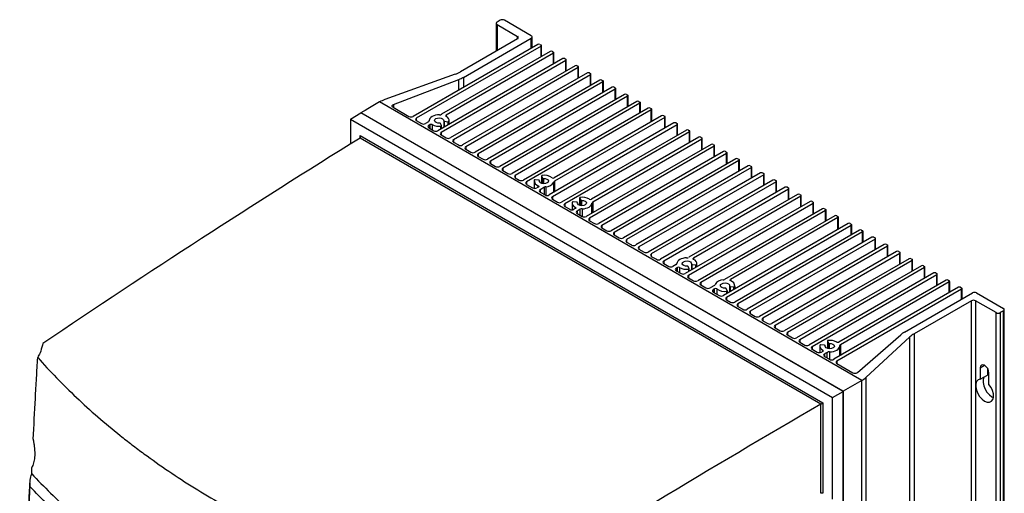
# Model space of a CAD drawing. Header units: millimetres. Extents: x -203 to 471, y -207 to 525.
# Tile 106 of 106: x 301 to 467, y 445 to 525. Entities that reach past the tile are written whole.
import ezdxf

# ---------------------------------------------------------------- set-up
doc = ezdxf.new("R2010")
doc.units = ezdxf.units.MM

msp = doc.modelspace()

# ---------------------------------------------------------------- linework, layer by layer
at = {"color": 7, "linetype": 'Continuous', "lineweight": 25}
for p, q in [((382.08, 524.98), (381.55, 524.67)), ((387.31, 522.37), (382.79, 524.98)), ((381.4, 524.47), (381.4, 519.77)), ((381.55, 524.26), (385.01, 522.26)), ((381.55, 524.26), (381.55, 519.86)), ((385.01, 521.86), (375.36, 516.28)), ((375.86, 515.35), (387.31, 521.96)), ((385.01, 521.86), (385.01, 522.26)), ((387.31, 520.26), (387.31, 521.96)), ((387.46, 520.35), (387.46, 522.16)), ((388.43, 520.91), (367.39, 508.76)), ((388.96, 520.6), (367.92, 508.46)), ((388.78, 520.91), (388.96, 520.8)), ((388.96, 518.8), (388.96, 520.6)), ((389.03, 518.85), (389.03, 520.7)), ((392.6, 518.5), (371.56, 506.35)), ((393.13, 518.19), (372.09, 506.05)), ((390.51, 519.7), (372.18, 509.12)), ((391.04, 519.4), (372.96, 508.96)), ((390.87, 519.7), (391.04, 519.6)), ((391.04, 517.6), (391.04, 519.4)), ((391.12, 517.64), (391.12, 519.5)), ((392.95, 518.5), (393.13, 518.4)), ((393.13, 516.4), (393.13, 518.19)), ((393.2, 516.44), (393.2, 518.29)), ((394.68, 517.29), (373.65, 505.15)), ((395.21, 516.99), (374.18, 504.84)), ((395.04, 517.29), (395.21, 517.19)), ((395.21, 515.19), (395.21, 516.99)), ((395.29, 515.23), (395.29, 517.09)), ((374.47, 515.87), (362.62, 511.6)), ((364.07, 510.76), (375.09, 514.98)), ((375.09, 513.21), (375.09, 514.98)), ((396.77, 516.09), (375.73, 503.95)), ((375.86, 515.35), (375.86, 513.65)), ((397.3, 515.78), (376.26, 503.64)), ((398.86, 514.89), (377.82, 502.74)), ((397.12, 516.09), (397.3, 515.99)), ((397.3, 513.99), (397.3, 515.78)), ((397.37, 514.03), (397.37, 515.89)), ((399.21, 514.89), (399.39, 514.78)), ((399.39, 514.58), (378.35, 502.44)), ((400.94, 513.68), (379.91, 501.54)), ((401.47, 513.38), (380.44, 501.23)), ((399.39, 512.78), (399.39, 514.58)), ((399.46, 512.83), (399.46, 514.68)), ((401.3, 513.68), (401.47, 513.58)), ((401.47, 511.58), (401.47, 513.38)), ((401.55, 511.62), (401.55, 513.48)), ((403.03, 512.48), (381.99, 500.33)), ((403.56, 512.17), (382.52, 500.03)), ((403.38, 512.48), (403.56, 512.38)), ((403.56, 510.38), (403.56, 512.17)), ((403.63, 510.42), (403.63, 512.27)), ((359.45, 509.89), (358.57, 509.38)), ((359, 509.63), (359.44, 509.9)), ((359.44, 509.9), (359.45, 509.89)), ((361.73, 511.21), (359.45, 509.89)), ((443.07, 464.26), (361.73, 511.21)), ((363.99, 510.32), (366.68, 508.76)), ((364.07, 510.76), (364.07, 510.27)), ((405.11, 511.27), (384.08, 499.13)), ((405.64, 510.97), (384.61, 498.82)), ((407.02, 510.17), (385.99, 498.03)), ((407.55, 509.87), (386.52, 497.72)), ((405.47, 511.27), (405.64, 511.17)), ((405.64, 509.38), (405.64, 510.97)), ((405.72, 509.42), (405.72, 511.07)), ((407.38, 510.17), (407.55, 510.07)), ((407.55, 507.86), (407.55, 509.87)), ((407.63, 507.91), (407.63, 509.97)), ((356.83, 508.29), (358.57, 509.36)), ((356.83, 508.29), (438.09, 461.38)), ((356.83, 508.29), (356.83, 504.13)), ((358.57, 509.38), (358.57, 509.36)), ((439.9, 462.43), (358.57, 509.38)), ((439.89, 462.42), (358.57, 509.36)), ((367.92, 508.46), (367.92, 508.05)), ((372.96, 508.96), (372.96, 508.75)), ((409.29, 508.86), (391.19, 498.42)), ((409.82, 508.56), (391.23, 497.83)), ((409.64, 508.86), (409.82, 508.76)), ((409.82, 506.76), (409.82, 508.56)), ((409.89, 506.8), (409.89, 508.66)), ((367.92, 508.05), (368.77, 507.56)), ((369.95, 507.83), (369.48, 507.56)), ((370.24, 507.39), (370.01, 507.25)), ((370.01, 507.25), (370.01, 506.84)), ((370.01, 506.84), (370.85, 506.35)), ((370.1, 508.07), (370.1, 508.02)), ((370.1, 508.03), (370.1, 508.05)), ((370.24, 506.71), (370.24, 507.39)), ((370.59, 507.39), (370.59, 506.51)), ((372.17, 507.21), (372, 507.57)), ((372.08, 506.65), (372.08, 507.12)), ((372.18, 506.71), (372.18, 507.19)), ((372.54, 508.01), (372.54, 506.92)), ((372.63, 507.94), (373.27, 507.84)), ((372.63, 507.94), (372.63, 506.97)), ((373.27, 507.34), (373.27, 507.84)), ((373.42, 507.89), (373.42, 507.43)), ((373.45, 507.44), (373.45, 508.07)), ((411.37, 507.66), (390.34, 495.52)), ((411.9, 507.35), (390.87, 495.21)), ((413.46, 506.46), (392.42, 494.31)), ((411.73, 507.66), (411.9, 507.56)), ((411.9, 505.56), (411.9, 507.35)), ((411.98, 505.6), (411.98, 507.46)), ((413.81, 506.46), (413.99, 506.35)), ((358.43, 505.53), (436.49, 460.46)), ((358.43, 505.12), (358.43, 505.53)), ((436.14, 460.26), (358.43, 505.12)), ((372.09, 506.05), (372.09, 505.64)), ((372.09, 505.64), (372.94, 505.15)), ((374.18, 504.84), (374.18, 504.44)), ((413.99, 506.15), (392.95, 494.01)), ((415.54, 505.25), (397.46, 494.81)), ((416.07, 504.95), (397.69, 494.33)), ((413.99, 504.35), (413.99, 506.15)), ((414.06, 504.4), (414.06, 506.25)), ((415.9, 505.25), (416.07, 505.15)), ((416.07, 503.15), (416.07, 504.95)), ((416.15, 503.19), (416.15, 505.05)), ((374.18, 504.44), (375.03, 503.95)), ((376.26, 503.64), (376.26, 503.23)), ((376.26, 503.23), (377.11, 502.74)), ((417.63, 504.05), (396.59, 491.9)), ((418.16, 503.74), (397.12, 491.6)), ((417.98, 504.05), (418.16, 503.95)), ((418.16, 501.95), (418.16, 503.74)), ((418.23, 501.99), (418.23, 503.84)), ((378.35, 502.44), (378.35, 502.03)), ((378.35, 502.03), (379.2, 501.54)), ((419.72, 502.84), (398.68, 490.7)), ((420.25, 502.54), (399.21, 490.39)), ((421.8, 501.64), (400.77, 489.5)), ((420.07, 502.84), (420.25, 502.74)), ((420.25, 500.74), (420.25, 502.54)), ((420.32, 500.78), (420.32, 502.64)), ((422.16, 501.64), (422.33, 501.54)), ((380.44, 501.23), (380.44, 500.82)), ((380.44, 500.82), (381.28, 500.33)), ((382.52, 500.03), (382.52, 499.62)), ((422.33, 501.33), (401.3, 489.19)), ((423.89, 500.44), (402.85, 488.29)), ((424.42, 500.13), (403.38, 487.99)), ((422.33, 499.54), (422.33, 501.33)), ((422.41, 499.58), (422.41, 501.44)), ((424.24, 500.44), (424.42, 500.33)), ((424.42, 498.33), (424.42, 500.13)), ((424.49, 498.38), (424.49, 500.23)), ((382.52, 499.62), (383.37, 499.13)), ((384.61, 498.82), (384.61, 498.41)), ((384.61, 498.41), (385.28, 498.03)), ((389.05, 498.74), (389.05, 497.48)), ((389.05, 498.73), (389.22, 498.36)), ((389.05, 498.73), (389.05, 497.48)), ((389.22, 498.36), (389.22, 497.44)), ((389.36, 498.31), (389.36, 497.42)), ((425.97, 499.23), (404.94, 487.09)), ((426.5, 498.93), (405.47, 486.78)), ((426.33, 499.23), (426.5, 499.13)), ((426.5, 497.13), (426.5, 498.93)), ((426.58, 497.17), (426.58, 499.03)), ((386.52, 497.72), (386.52, 497.31)), ((386.52, 497.31), (387.54, 496.72)), ((387.78, 497.86), (387.78, 496.64)), ((388.59, 498), (387.96, 498.09)), ((388.5, 496.86), (388.25, 496.72)), ((388.47, 496.85), (388.47, 497.08)), ((388.68, 497.8), (388.68, 497.93)), ((388.68, 497.92), (388.68, 497.81)), ((389.51, 496.83), (388.78, 496.41)), ((389.51, 495.59), (389.51, 496.83)), ((389.77, 496.91), (389.77, 495.46)), ((391.1, 495.96), (391.1, 497.68)), ((391.23, 497.83), (391.23, 496.04)), ((428.06, 498.03), (407.02, 485.88)), ((428.59, 497.72), (407.55, 485.58)), ((430.15, 496.82), (409.11, 484.68)), ((430.68, 496.52), (409.64, 484.37)), ((428.41, 498.03), (428.59, 497.93)), ((428.59, 495.92), (428.59, 497.72)), ((428.66, 495.97), (428.66, 497.82)), ((430.5, 496.82), (430.68, 496.72)), ((430.68, 494.72), (430.68, 496.52)), ((430.75, 494.76), (430.75, 496.62)), ((388.78, 496.41), (388.78, 496.01)), ((388.78, 496.01), (389.63, 495.52)), ((390.87, 495.21), (390.87, 494.8)), ((395.46, 495.04), (395.46, 493.78)), ((395.47, 495.02), (395.64, 494.66)), ((395.47, 495.02), (395.47, 493.78)), ((432.23, 495.62), (413.85, 485.01)), ((432.76, 495.31), (414.68, 484.87)), ((432.59, 495.62), (432.76, 495.52)), ((432.76, 493.52), (432.76, 495.31)), ((432.84, 493.56), (432.84, 495.41)), ((390.87, 494.8), (391.71, 494.31)), ((392.95, 494.01), (392.95, 493.6)), ((392.95, 493.6), (393.8, 493.11)), ((394.19, 494.16), (394.19, 493.02)), ((395.01, 494.29), (394.38, 494.39)), ((394.74, 493.24), (394.51, 493.11)), ((394.73, 493.24), (394.73, 493.45)), ((395.1, 494.1), (395.1, 494.22)), ((395.1, 494.21), (395.1, 494.1)), ((395.64, 494.66), (395.64, 493.73)), ((395.77, 494.6), (395.77, 493.72)), ((395.91, 493.19), (395.91, 491.89)), ((397.54, 492.45), (397.54, 494.14)), ((397.69, 494.33), (397.69, 492.54)), ((434.32, 494.41), (413.28, 482.27)), ((434.85, 494.11), (413.81, 481.96)), ((436.4, 493.21), (415.37, 481.07)), ((434.67, 494.41), (434.85, 494.31)), ((434.85, 492.31), (434.85, 494.11)), ((434.92, 492.35), (434.92, 494.21)), ((436.76, 493.21), (436.93, 493.11)), ((395.57, 493.11), (395.04, 492.8)), ((395.04, 492.8), (395.04, 492.39)), ((395.04, 492.39), (395.89, 491.9)), ((395.57, 492.09), (395.57, 493.11)), ((397.12, 491.6), (397.12, 491.19)), ((436.93, 492.9), (415.9, 480.76)), ((438.49, 492.01), (419.91, 481.28)), ((439.02, 491.7), (420.92, 481.25)), ((436.93, 491.11), (436.93, 492.9)), ((437.01, 491.15), (437.01, 493.01)), ((438.84, 492.01), (439.02, 491.9)), ((439.02, 489.7), (439.02, 491.7)), ((439.09, 489.74), (439.09, 491.8)), ((397.12, 491.19), (397.97, 490.7)), ((399.21, 490.39), (399.21, 489.99)), ((399.21, 489.99), (400.06, 489.5)), ((440.75, 490.7), (419.72, 478.56)), ((441.28, 490.39), (420.25, 478.25)), ((441.11, 490.7), (441.28, 490.6)), ((441.28, 488.8), (441.28, 490.39)), ((441.36, 488.84), (441.36, 490.5)), ((401.3, 489.19), (401.3, 488.78)), ((401.3, 488.78), (402.14, 488.29)), ((442.66, 489.6), (421.63, 477.45)), ((443.19, 489.29), (422.16, 477.15)), ((444.75, 488.39), (423.71, 476.25)), ((443.02, 489.6), (443.19, 489.5)), ((443.19, 487.5), (443.19, 489.29)), ((443.27, 487.54), (443.27, 489.39)), ((445.1, 488.39), (445.28, 488.29)), ((445.35, 486.33), (445.35, 488.19)), ((403.38, 487.99), (403.38, 487.58)), ((403.38, 487.58), (404.23, 487.09)), ((405.47, 486.78), (405.47, 486.37)), ((445.28, 488.09), (424.24, 475.94)), ((446.83, 487.19), (425.8, 475.05)), ((447.36, 486.88), (426.33, 474.74)), ((445.28, 486.29), (445.28, 488.09)), ((447.19, 487.19), (447.36, 487.09)), ((447.36, 485.09), (447.36, 486.88)), ((447.44, 485.13), (447.44, 486.99)), ((405.47, 486.37), (406.32, 485.88)), ((407.55, 485.58), (407.55, 485.17)), ((407.55, 485.17), (408.4, 484.68)), ((414.68, 484.87), (414.68, 484.67)), ((448.92, 485.99), (427.88, 473.84)), ((449.45, 485.68), (428.41, 473.53)), ((449.27, 485.99), (449.45, 485.88)), ((449.45, 483.88), (449.45, 485.68)), ((449.52, 483.93), (449.52, 485.78)), ((409.64, 484.37), (409.64, 483.96)), ((409.64, 483.96), (410.49, 483.47)), ((411.73, 483.78), (411.2, 483.47)), ((411.96, 483.3), (411.73, 483.17)), ((411.96, 482.63), (411.96, 483.3)), ((412.32, 483.3), (412.32, 482.42)), ((413.95, 483.09), (413.78, 483.46)), ((414.31, 483.89), (414.31, 482.87)), ((414.41, 483.82), (415.04, 483.72)), ((414.41, 483.82), (414.41, 482.92)), ((415.04, 483.29), (415.04, 483.72)), ((415.19, 483.78), (415.19, 483.37)), ((415.22, 483.39), (415.22, 483.95)), ((451.01, 484.78), (429.97, 472.64)), ((451.54, 484.47), (430.5, 472.33)), ((453.09, 483.58), (432.05, 471.43)), ((453.62, 483.27), (432.59, 471.13)), ((451.36, 484.78), (451.54, 484.68)), ((451.54, 482.68), (451.54, 484.47)), ((451.61, 482.72), (451.61, 484.58)), ((453.44, 483.58), (453.62, 483.47)), ((453.62, 481.47), (453.62, 483.27)), ((453.69, 481.52), (453.69, 483.37)), ((411.73, 483.17), (411.73, 482.76)), ((411.73, 482.76), (412.57, 482.27)), ((413.81, 481.96), (413.81, 481.56)), ((413.81, 481.56), (414.66, 481.07)), ((413.85, 482.6), (413.85, 483)), ((413.95, 482.66), (413.95, 483.07)), ((455.18, 482.37), (434.14, 470.23)), ((455.71, 482.07), (434.67, 469.92)), ((455.53, 482.37), (455.71, 482.27)), ((455.71, 480.27), (455.71, 482.07)), ((455.78, 480.31), (455.78, 482.17)), ((415.9, 480.76), (415.9, 480.35)), ((415.9, 480.35), (416.75, 479.86)), ((418.18, 480.28), (417.45, 479.86)), ((420.73, 480.19), (420.73, 479.14)), ((420.82, 480.12), (421.46, 480.02)), ((420.82, 480.12), (420.82, 479.2)), ((420.92, 481.25), (420.92, 481.05)), ((421.46, 479.56), (421.46, 480.02)), ((421.61, 480.08), (421.61, 479.65)), ((421.64, 479.67), (421.64, 480.25)), ((459.35, 479.96), (438.31, 467.82)), ((457.26, 481.17), (439.18, 470.73)), ((457.79, 480.86), (439.46, 470.28)), ((457.62, 481.17), (457.79, 481.07)), ((457.79, 479.07), (457.79, 480.86)), ((457.87, 479.11), (457.87, 480.96)), ((459.7, 479.96), (459.88, 479.86)), ((418.23, 479.7), (417.98, 479.56)), ((417.98, 479.56), (417.98, 479.15)), ((417.98, 479.15), (419.01, 478.56)), ((418.23, 479.01), (418.23, 479.7)), ((418.61, 479.68), (418.61, 478.79)), ((420.36, 479.39), (420.19, 479.75)), ((420.25, 478.25), (420.25, 477.84)), ((420.27, 478.87), (420.27, 479.3)), ((420.37, 478.93), (420.37, 479.37)), ((459.88, 479.66), (438.84, 467.51)), ((450.25, 472.4), (461.7, 479.02)), ((459.88, 477.96), (459.88, 479.66)), ((459.95, 478.01), (459.95, 479.76)), ((462.41, 479.02), (466.93, 476.4)), ((420.25, 477.84), (420.92, 477.45)), ((422.16, 477.15), (422.16, 476.74)), ((422.16, 476.74), (423, 476.25)), ((461.52, 477.69), (451.86, 472.11)), ((461.52, 330.71), (461.52, 477.69)), ((465.7, 475.69), (462.23, 477.69)), ((462.23, 477.69), (462.23, 330.71)), ((424.24, 475.94), (424.24, 475.54)), ((424.24, 475.54), (425.09, 475.05)), ((465.7, 328.71), (465.7, 475.69)), ((466.93, 475.99), (466.4, 475.69)), ((466.4, 475.69), (466.4, 328.71)), ((466.93, 329.02), (466.93, 475.99)), ((467.08, 329.22), (467.08, 476.2)), ((426.33, 474.74), (426.33, 474.33)), ((426.33, 474.33), (427.18, 473.84)), ((428.41, 473.53), (428.41, 473.13)), ((428.41, 473.13), (429.26, 472.64)), ((430.5, 472.33), (430.5, 471.92)), ((430.5, 471.92), (431.35, 471.43)), ((442.31, 465.6), (449.62, 471.96)), ((451.16, 471.6), (443.75, 464.76)), ((451.16, 324.62), (451.16, 471.6)), ((451.86, 472.11), (451.86, 325.13)), ((432.59, 471.13), (432.59, 470.72)), ((432.59, 470.72), (433.43, 470.23)), ((434.67, 469.92), (434.67, 469.51)), ((435.97, 470.04), (435.97, 468.94)), ((436.78, 470.18), (436.15, 470.28)), ((436.87, 469.99), (436.87, 470.11)), ((436.87, 470.1), (436.87, 469.99)), ((437.24, 470.92), (437.24, 469.66)), ((437.24, 470.91), (437.41, 470.54)), ((437.24, 470.91), (437.24, 469.66)), ((437.41, 470.54), (437.41, 469.62)), ((437.55, 470.49), (437.55, 469.6)), ((439.32, 468.4), (439.32, 470.04)), ((439.46, 470.28), (439.46, 468.48)), ((304.58, 469.21), (304.49, 468.89)), ((434.67, 469.51), (435.52, 469.02)), ((436.46, 469.16), (436.23, 469.02)), ((436.46, 469.16), (436.46, 469.36)), ((437.23, 468.99), (436.76, 468.72)), ((436.76, 468.72), (436.76, 468.31)), ((436.76, 468.31), (437.61, 467.82)), ((437.23, 468.03), (437.23, 468.99)), ((437.6, 469.08), (437.6, 467.82)), ((438.84, 467.51), (438.84, 467.11)), ((438.84, 467.11), (441.53, 465.55)), ((463.01, 466.38), (463.75, 466.81)), ((463.01, 466.38), (463.01, 464.46)), ((463.01, 464.46), (464.25, 465.17)), ((464.25, 466.3), (464.25, 465.17)), ((464.49, 463.6), (464.49, 465.52)), ((443.07, 464.26), (439.9, 462.43)), ((443.07, 345.34), (443.07, 464.26)), ((443.75, 464.76), (443.75, 317.78)), ((438.09, 461.38), (439.89, 462.42)), ((439.89, 462.42), (439.89, 343.52)), ((439.9, 343.51), (439.9, 462.43)), ((436.14, 445.24), (436.14, 460.26)), ((436.49, 460.46), (436.49, 445.23)), ((438.09, 444.23), (438.09, 461.38))]:
    msp.add_line(p, q, dxfattribs=at)
at = {"color": 7, "linetype": 'Continuous', "lineweight": 25, "flags": 128}
for points in [[(363.99, 510.32), (363.92, 510.37), (363.87, 510.42), (363.85, 510.49), (363.85, 510.55), (363.87, 510.61), (363.92, 510.67), (363.98, 510.72), (364.07, 510.76)], [(371.81, 509.04), (371.48, 509.02), (371.15, 508.97), (370.85, 508.88), (370.59, 508.75), (370.38, 508.6), (370.22, 508.43), (370.13, 508.24), (370.1, 508.05)], [(371.87, 507.62), (371.55, 507.64), (371.27, 507.73), (371.08, 507.87), (371, 508.05), (371.05, 508.23), (371.23, 508.39), (371.49, 508.49), (371.81, 508.52), (372.11, 508.47), (372.36, 508.36), (372.52, 508.2), (372.54, 508.01)], [(372.08, 507.12), (372.1, 507.12), (372.12, 507.13), (372.14, 507.14), (372.16, 507.15), (372.17, 507.16), (372.18, 507.18), (372.18, 507.19), (372.17, 507.21)], [(372.54, 508.01), (372.54, 508), (372.55, 507.99), (372.55, 507.98), (372.56, 507.97), (372.58, 507.96), (372.59, 507.95), (372.61, 507.94), (372.63, 507.94)], [(389.36, 498.31), (389.67, 498.29), (389.95, 498.2), (390.15, 498.06), (390.23, 497.88), (390.17, 497.7), (390, 497.55), (389.73, 497.45), (389.42, 497.42), (389.11, 497.46), (388.86, 497.57), (388.71, 497.74), (388.68, 497.92)], [(389.15, 498.81), (389.13, 498.81), (389.1, 498.8), (389.08, 498.79), (389.07, 498.78), (389.06, 498.77), (389.05, 498.75), (389.05, 498.74), (389.05, 498.73)], [(388.47, 497.08), (388.51, 497.06), (388.54, 497.04), (388.56, 497.01), (388.57, 496.98), (388.57, 496.95), (388.55, 496.92), (388.53, 496.89), (388.5, 496.86)], [(388.68, 497.92), (388.68, 497.93), (388.68, 497.94), (388.67, 497.96), (388.66, 497.97), (388.65, 497.98), (388.63, 497.99), (388.61, 497.99), (388.59, 498)], [(395.57, 495.11), (395.54, 495.11), (395.52, 495.1), (395.5, 495.09), (395.48, 495.08), (395.47, 495.06), (395.47, 495.05), (395.46, 495.04), (395.47, 495.02)], [(394.73, 493.45), (394.76, 493.43), (394.79, 493.4), (394.81, 493.38), (394.81, 493.35), (394.81, 493.32), (394.79, 493.29), (394.77, 493.26), (394.74, 493.24)], [(395.1, 494.21), (395.1, 494.23), (395.1, 494.24), (395.09, 494.25), (395.08, 494.26), (395.06, 494.27), (395.05, 494.28), (395.03, 494.29), (395.01, 494.29)], [(395.77, 494.6), (396.09, 494.59), (396.37, 494.5), (396.57, 494.36), (396.64, 494.18), (396.59, 494), (396.42, 493.84), (396.15, 493.74), (395.84, 493.71), (395.53, 493.76), (395.28, 493.87), (395.13, 494.03), (395.1, 494.21)], [(395.91, 493.19), (396.23, 493.21), (396.53, 493.27), (396.81, 493.36), (397.05, 493.48), (397.26, 493.62), (397.41, 493.78), (397.51, 493.95), (397.54, 494.14)], [(413.51, 484.92), (413.19, 484.9), (412.89, 484.84), (412.61, 484.75), (412.36, 484.64), (412.16, 484.5), (412.01, 484.34), (411.91, 484.16), (411.87, 483.98)], [(414.68, 484.66), (414.65, 484.69), (414.63, 484.71), (414.61, 484.74), (414.6, 484.77), (414.61, 484.8), (414.62, 484.82), (414.64, 484.85), (414.68, 484.87)], [(413.64, 483.51), (413.32, 483.53), (413.04, 483.61), (412.85, 483.76), (412.77, 483.94), (412.82, 484.12), (413, 484.27), (413.26, 484.37), (413.58, 484.4), (413.89, 484.36), (414.14, 484.24), (414.29, 484.08), (414.32, 483.9)], [(414.32, 483.9), (414.31, 483.89), (414.32, 483.87), (414.33, 483.86), (414.34, 483.85), (414.35, 483.84), (414.37, 483.83), (414.39, 483.83), (414.41, 483.82)], [(413.85, 483), (413.87, 483.01), (413.9, 483.01), (413.92, 483.02), (413.93, 483.04), (413.94, 483.05), (413.95, 483.06), (413.95, 483.08), (413.95, 483.09)], [(420.06, 479.81), (419.74, 479.82), (419.46, 479.91), (419.27, 480.05), (419.19, 480.23), (419.24, 480.41), (419.42, 480.57), (419.68, 480.67), (420, 480.7), (420.3, 480.65), (420.55, 480.54), (420.71, 480.38), (420.73, 480.2)], [(420.73, 480.2), (420.73, 480.18), (420.74, 480.17), (420.74, 480.16), (420.75, 480.15), (420.77, 480.14), (420.78, 480.13), (420.8, 480.12), (420.82, 480.12)], [(420.95, 481.03), (420.91, 481.05), (420.88, 481.08), (420.86, 481.11), (420.85, 481.14), (420.85, 481.17), (420.86, 481.2), (420.89, 481.23), (420.92, 481.25)], [(420.27, 479.3), (420.29, 479.3), (420.31, 479.31), (420.33, 479.32), (420.35, 479.33), (420.36, 479.34), (420.37, 479.36), (420.37, 479.37), (420.36, 479.39)], [(436.87, 470.1), (436.87, 470.11), (436.87, 470.13), (436.86, 470.14), (436.85, 470.15), (436.84, 470.16), (436.82, 470.17), (436.8, 470.17), (436.78, 470.18)], [(437.55, 470.49), (437.86, 470.47), (438.14, 470.39), (438.34, 470.24), (438.42, 470.06), (438.36, 469.88), (438.19, 469.73), (437.92, 469.63), (437.61, 469.6), (437.3, 469.64), (437.05, 469.76), (436.9, 469.92), (436.87, 470.1)], [(437.34, 471), (437.31, 470.99), (437.29, 470.98), (437.27, 470.98), (437.26, 470.96), (437.24, 470.95), (437.24, 470.94), (437.24, 470.92), (437.24, 470.91)], [(437.6, 469.08), (437.94, 469.09), (438.26, 469.15), (438.56, 469.24), (438.83, 469.36), (439.04, 469.51), (439.2, 469.69), (439.29, 469.87), (439.32, 470.07)], [(464.49, 465.52), (464.44, 465.88), (464.28, 466.25), (464.04, 466.58), (463.75, 466.81), (463.47, 466.91), (463.23, 466.86), (463.07, 466.67), (463.01, 466.38)], [(463.01, 464.46), (462.66, 464.35), (462.41, 464.08), (462.27, 463.68), (462.26, 463.19), (462.37, 462.64), (462.6, 462.07), (462.92, 461.55), (463.32, 461.11), (463.75, 460.79), (464.18, 460.61), (464.58, 460.6), (464.9, 460.74), (465.13, 461.04), (465.24, 461.46), (465.23, 461.98), (465.09, 462.54), (464.84, 463.09), (464.49, 463.6)], [(463.68, 464.85), (463.65, 464.8), (463.51, 464.4), (463.5, 463.9), (463.61, 463.35), (463.84, 462.79), (464.16, 462.27), (464.56, 461.82), (464.99, 461.5), (465.23, 461.38)]]:
    msp.add_lwpolyline(points, dxfattribs=at)
at = {"color": 7, "linetype": 'Continuous', "lineweight": 25}
for centre, radius, start, end in [((382.43, 524.3), 0.769, 62.6097, 117.3903), ((381.63, 524.47), 0.218, 110.7834, 249.2166), ((384.94, 522.06), 0.218, 290.7834, 69.2166), ((387.24, 522.16), 0.218, 290.7834, 69.2166), ((388.6, 520.57), 0.384, 62.6097, 117.3903), ((388.92, 520.7), 0.109, 290.7834, 69.2166), ((390.69, 519.36), 0.384, 62.6097, 117.3903), ((391, 519.5), 0.109, 290.7834, 69.2166), ((392.78, 518.16), 0.384, 62.6097, 117.3903), ((393.09, 518.29), 0.109, 290.7834, 69.2166), ((394.86, 516.95), 0.384, 62.6097, 117.3903), ((395.18, 517.09), 0.109, 290.7834, 69.2166), ((372.62, 521.07), 5.52, 289.5982, 299.7298), ((373.17, 520.06), 5.42, 290.7686, 299.7858), ((396.95, 515.75), 0.384, 62.6097, 117.3903), ((397.26, 515.89), 0.109, 290.7834, 69.2166), ((399.03, 514.54), 0.384, 62.6097, 117.3903), ((399.35, 514.68), 0.109, 290.7834, 69.2166), ((401.12, 513.34), 0.384, 62.6097, 117.3903), ((401.43, 513.48), 0.109, 290.7834, 69.2166), ((364.47, 506.4), 5.52, 109.5982, 119.7298), ((403.2, 512.14), 0.384, 62.6097, 117.3903), ((403.52, 512.27), 0.109, 290.7834, 69.2166), ((405.29, 510.93), 0.384, 62.6097, 117.3903), ((405.61, 511.07), 0.109, 290.7834, 69.2166), ((407.2, 509.83), 0.384, 62.6097, 117.3903), ((407.51, 509.97), 0.109, 290.7834, 69.2166), ((367.04, 509.45), 0.769, 242.6097, 297.3903), ((368, 508.25), 0.218, 110.7834, 249.2166), ((371.84, 509.76), 0.727, 268.039, 297.9661), ((373, 508.85), 0.109, 110.7834, 249.2166), ((372.68, 508.05), 0.761, 348.5156, 68.2238), ((409.46, 508.52), 0.384, 62.6097, 117.3903), ((409.78, 508.66), 0.109, 290.7834, 69.2166), ((369.12, 508.24), 0.769, 242.6097, 297.3903), ((370.08, 507.05), 0.218, 110.7834, 249.2166), ((369.85, 508.06), 0.248, 294.0226, 356.5416), ((370.41, 507.04), 0.384, 62.6097, 117.3903), ((371.76, 509.63), 2.53, 242.4634, 277.1366), ((371.89, 507.49), 0.14, 37.4237, 100.0428), ((373.3, 507.97), 0.141, 254.1881, 325.9338), ((411.55, 507.32), 0.384, 62.6097, 117.3903), ((411.86, 507.46), 0.109, 290.7834, 69.2166), ((413.63, 506.12), 0.384, 62.6097, 117.3903), ((371.21, 507.04), 0.769, 242.6097, 297.3903), ((372.17, 505.84), 0.218, 110.7834, 249.2166), ((373.29, 505.83), 0.769, 242.6097, 297.3903), ((374.26, 504.64), 0.218, 110.7834, 249.2166), ((413.95, 506.25), 0.109, 290.7834, 69.2166), ((415.72, 504.91), 0.384, 62.6097, 117.3903), ((416.04, 505.05), 0.109, 290.7834, 69.2166), ((375.38, 504.63), 0.769, 242.6097, 297.3903), ((376.34, 503.44), 0.218, 110.7834, 249.2166), ((417.81, 503.71), 0.384, 62.6097, 117.3903), ((418.12, 503.84), 0.109, 290.7834, 69.2166), ((377.47, 503.42), 0.769, 242.6097, 297.3903), ((378.43, 502.23), 0.218, 110.7834, 249.2166), ((379.55, 502.22), 0.769, 242.6097, 297.3903), ((419.89, 502.5), 0.384, 62.6097, 117.3903), ((420.21, 502.64), 0.109, 290.7834, 69.2166), ((421.98, 501.3), 0.384, 62.6097, 117.3903), ((422.29, 501.44), 0.109, 290.7834, 69.2166), ((380.51, 501.03), 0.218, 110.7834, 249.2166), ((381.64, 501.02), 0.769, 242.6097, 297.3903), ((382.6, 499.82), 0.218, 110.7834, 249.2166), ((424.06, 500.09), 0.384, 62.6097, 117.3903), ((424.38, 500.23), 0.109, 290.7834, 69.2166), ((383.72, 499.81), 0.769, 242.6097, 297.3903), ((384.69, 498.62), 0.218, 110.7834, 249.2166), ((389.48, 496.47), 2.37, 55.9702, 98.0319), ((389.33, 498.45), 0.14, 217.4198, 280.0418), ((391.01, 498.74), 0.373, 236.8141, 298.003), ((426.15, 498.89), 0.384, 62.6097, 117.3903), ((426.47, 499.03), 0.109, 290.7834, 69.2166), ((385.63, 498.71), 0.769, 242.6097, 297.3903), ((386.59, 497.52), 0.218, 110.7834, 249.2166), ((387.9, 497.4), 0.769, 242.6097, 297.3903), ((387.92, 497.96), 0.141, 74.1872, 145.9298), ((388.65, 497.91), 0.852, 171.6688, 257.7516), ((389.83, 496.24), 0.672, 95.3762, 118.651), ((389.78, 498.43), 1.52, 269.5682, 330.4264), ((391.36, 497.57), 0.289, 116.866, 158.0194), ((428.24, 497.69), 0.384, 62.6097, 117.3903), ((428.55, 497.82), 0.109, 290.7834, 69.2166), ((430.32, 496.48), 0.384, 62.6097, 117.3903), ((430.64, 496.62), 0.109, 290.7834, 69.2166), ((388.86, 496.21), 0.218, 110.7834, 249.2166), ((389.98, 496.2), 0.769, 242.6097, 297.3903), ((390.94, 495.01), 0.218, 110.7834, 249.2166), ((395.89, 492.64), 2.49, 60.8979, 97.3268), ((432.41, 495.28), 0.384, 62.6097, 117.3903), ((432.72, 495.41), 0.109, 290.7834, 69.2166), ((392.07, 494.99), 0.769, 242.6097, 297.3903), ((393.03, 493.8), 0.218, 110.7834, 249.2166), ((394.99, 494.19), 0.782, 169.2683, 250.7256), ((394.34, 494.25), 0.141, 74.1881, 145.9338), ((395.91, 492.48), 0.716, 89.6771, 118.1158), ((395.75, 494.74), 0.14, 217.4237, 280.0428), ((397.28, 495.15), 0.382, 241.2013, 297.5096), ((397.8, 494.1), 0.256, 114.7225, 172.098), ((434.49, 494.07), 0.384, 62.6097, 117.3903), ((434.81, 494.21), 0.109, 290.7834, 69.2166), ((436.58, 492.87), 0.384, 62.6097, 117.3903), ((394.15, 493.79), 0.769, 242.6097, 297.3903), ((395.12, 492.6), 0.218, 110.7834, 249.2166), ((396.24, 492.59), 0.769, 242.6097, 297.3903), ((397.2, 491.39), 0.218, 110.7834, 249.2166), ((436.9, 493.01), 0.109, 290.7834, 69.2166), ((438.67, 491.66), 0.384, 62.6097, 117.3903), ((438.98, 491.8), 0.109, 290.7834, 69.2166), ((398.33, 491.38), 0.769, 242.6097, 297.3903), ((399.29, 490.19), 0.218, 110.7834, 249.2166), ((440.93, 490.36), 0.384, 62.6097, 117.3903), ((441.24, 490.5), 0.109, 290.7834, 69.2166), ((400.41, 490.18), 0.769, 242.6097, 297.3903), ((401.37, 488.99), 0.218, 110.7834, 249.2166), ((402.5, 488.97), 0.769, 242.6097, 297.3903), ((442.84, 489.26), 0.384, 62.6097, 117.3903), ((443.15, 489.39), 0.109, 290.7834, 69.2166), ((444.92, 488.05), 0.384, 62.6097, 117.3903), ((445.24, 488.19), 0.109, 290.7834, 69.2166), ((403.46, 487.78), 0.218, 110.7834, 249.2166), ((404.58, 487.77), 0.769, 242.6097, 297.3903), ((405.55, 486.58), 0.218, 110.7834, 249.2166), ((447.01, 486.85), 0.384, 62.6097, 117.3903), ((447.33, 486.99), 0.109, 290.7834, 69.2166), ((406.67, 486.57), 0.769, 242.6097, 297.3903), ((407.63, 485.37), 0.218, 110.7834, 249.2166), ((413.51, 485.64), 0.716, 269.6771, 298.1158), ((449.1, 485.64), 0.384, 62.6097, 117.3903), ((449.41, 485.78), 0.109, 290.7834, 69.2166), ((408.76, 485.36), 0.769, 242.6097, 297.3903), ((409.72, 484.17), 0.218, 110.7834, 249.2166), ((410.84, 484.16), 0.769, 242.6097, 297.3903), ((411.62, 484.01), 0.256, 294.7225, 352.098), ((412.13, 482.96), 0.382, 61.2013, 117.5096), ((413.53, 485.48), 2.49, 240.8979, 277.3268), ((413.67, 483.37), 0.14, 37.4237, 100.0428), ((414.43, 483.93), 0.782, 349.2683, 70.7256), ((415.08, 483.86), 0.141, 254.1881, 325.9338), ((451.18, 484.44), 0.384, 62.6097, 117.3903), ((451.5, 484.58), 0.109, 290.7834, 69.2166), ((453.27, 483.24), 0.384, 62.6097, 117.3903), ((453.58, 483.37), 0.109, 290.7834, 69.2166), ((411.8, 482.96), 0.218, 110.7834, 249.2166), ((412.93, 482.95), 0.769, 242.6097, 297.3903), ((413.89, 481.76), 0.218, 110.7834, 249.2166), ((455.35, 482.03), 0.384, 62.6097, 117.3903), ((455.67, 482.17), 0.109, 290.7834, 69.2166), ((415.01, 481.75), 0.769, 242.6097, 297.3903), ((415.97, 480.56), 0.218, 110.7834, 249.2166), ((418.05, 480.54), 0.289, 296.866, 338.0194), ((419.64, 479.68), 1.52, 89.5682, 150.4264), ((419.59, 481.87), 0.672, 275.3762, 298.651), ((420.77, 480.2), 0.852, 351.6688, 77.7516), ((421.49, 480.15), 0.141, 254.1872, 325.9298), ((457.44, 480.83), 0.384, 62.6097, 117.3903), ((457.75, 480.96), 0.109, 290.7834, 69.2166), ((459.53, 479.62), 0.384, 62.6097, 117.3903), ((417.1, 480.54), 0.769, 242.6097, 297.3903), ((418.06, 479.35), 0.218, 110.7834, 249.2166), ((418.4, 479.37), 0.373, 56.8141, 118.003), ((419.93, 481.64), 2.37, 235.9702, 278.0319), ((419.36, 479.24), 0.769, 242.6097, 297.3903), ((420.08, 479.67), 0.14, 37.4198, 100.0418), ((420.32, 478.05), 0.218, 110.7834, 249.2166), ((459.84, 479.76), 0.109, 290.7834, 69.2166), ((462.05, 478.33), 0.769, 62.6097, 117.3903), ((421.27, 478.14), 0.769, 242.6097, 297.3903), ((422.23, 476.94), 0.218, 110.7834, 249.2166), ((461.88, 477.01), 0.769, 62.6097, 117.3903), ((423.36, 476.93), 0.769, 242.6097, 297.3903), ((424.32, 475.74), 0.218, 110.7834, 249.2166), ((425.44, 475.73), 0.769, 242.6097, 297.3903), ((466.05, 476.37), 0.769, 242.6097, 297.3903), ((466.86, 476.2), 0.218, 290.7834, 69.2166), ((426.4, 474.53), 0.218, 110.7834, 249.2166), ((427.53, 474.52), 0.769, 242.6097, 297.3903), ((428.49, 473.33), 0.218, 110.7834, 249.2166), ((429.62, 473.32), 0.769, 242.6097, 297.3903), ((430.58, 472.13), 0.218, 110.7834, 249.2166), ((452.25, 468.91), 4.03, 119.7124, 130.7124), ((453.81, 468.69), 3.94, 119.6223, 132.3191), ((431.7, 472.11), 0.769, 242.6097, 297.3903), ((432.66, 470.92), 0.218, 110.7834, 249.2166), ((433.79, 470.91), 0.769, 242.6097, 297.3903), ((434.75, 469.72), 0.218, 110.7834, 249.2166), ((436.74, 470.07), 0.761, 168.5098, 248.2246), ((436.11, 470.14), 0.141, 74.1872, 145.9298), ((437.65, 468.48), 2.53, 62.4633, 97.1347), ((437.52, 470.63), 0.14, 217.4198, 280.0418), ((439, 471.07), 0.384, 242.6097, 297.3903), ((439.56, 470.05), 0.248, 114.0226, 176.5416), ((435.87, 469.71), 0.769, 242.6097, 297.3903), ((436.42, 469.26), 0.109, 290.7834, 69.2166), ((436.83, 468.51), 0.218, 110.7834, 249.2166), ((437.58, 468.35), 0.727, 88.039, 117.9661), ((437.96, 468.5), 0.769, 242.6097, 297.3903), ((438.92, 467.31), 0.218, 110.7834, 249.2166), ((441.88, 466.2), 0.737, 241.761, 304.8549), ((441.1, 467.67), 3.94, 299.6223, 312.3191), ((436.32, 444.89), 0.385, 62.6565, 116.7662)]:
    msp.add_arc(centre, radius, start, end, dxfattribs=at)
for centre, major_axis, ratio, start_param, end_param in [((380.64, -848.33), (815.41, 1462.24), 0.567218, 0.795983, 0.842008), ((358.25, 505.43), (-0.177, 0.306), 0.577335, 3.160645, 4.712348), ((459.14, -893.65), (859.25, 1436.92), 0.587369, 0.813447, 0.859472), ((436.32, 460.36), (0.25, 0.144), 0.00007, 3.946044, 5.497747)]:
    msp.add_ellipse(centre, major_axis=major_axis, ratio=ratio, start_param=start_param, end_param=end_param, dxfattribs=at)
for points in [[(358.43, 505.12), (358.43, 505.12), (358.43, 505.12), (358.43, 505.12)], [(304.95, 470.5), (304.83, 470.07), (304.7, 469.64), (304.58, 469.21)], [(304.49, 468.89), (304.32, 468.65), (304.18, 468.39), (304.08, 468.13)], [(436.14, 460.26), (436.14, 460.26), (436.14, 460.26), (436.14, 460.26)], [(303.05, 448.54), (303.06, 448.89), (303.08, 449.24), (303.1, 449.59)]]:
    msp.add_open_spline(points, degree=3, dxfattribs=at)
for points, knots in [([(303.32, 454.35), (303.43, 456.64), (303.55, 458.93), (303.74, 462.38), (303.8, 463.53), (303.94, 465.83), (304, 466.98), (304.08, 468.13)], [0, 0, 0, 0, 0.5, 0.5, 0.75, 0.75, 1, 1, 1, 1]), ([(304.08, 468.13), (306.11, 465.82), (308.29, 463.57), (312.93, 459.18), (315.39, 457.05), (318.65, 454.45), (319.3, 453.93), (320.64, 452.92), (321.31, 452.41), (323.35, 450.91), (324.74, 449.93), (328.99, 447.05), (331.94, 445.21), (338.06, 441.67), (341.24, 439.98), (347.81, 436.76), (351.2, 435.22), (356.47, 433.04), (358.26, 432.33), (361.89, 430.95), (363.72, 430.29), (369.29, 428.35), (373.09, 427.16), (376.97, 426.05)], [0, 0, 0, 0, 0.125, 0.125, 0.25, 0.25, 0.28125, 0.28125, 0.3125, 0.3125, 0.375, 0.375, 0.5, 0.5, 0.625, 0.625, 0.75, 0.75, 0.8125, 0.8125, 0.875, 0.875, 1, 1, 1, 1]), ([(303.35, 454.04), (303.39, 453.83), (303.43, 453.61), (303.49, 453.19), (303.51, 452.98), (303.56, 452.36), (303.57, 451.97), (303.55, 451.41), (303.53, 451.23), (303.49, 450.89), (303.43, 450.56), (303.35, 450.27), (303.26, 450), (303.2, 449.88), (303.15, 449.77)], [0, 0, 0, 0, 0.125, 0.125, 0.25, 0.25, 0.5, 0.5, 0.625, 0.625, 0.75, 0.875, 0.875, 1, 1, 1, 1]), ([(303.32, 454.35), (303.32, 454.3), (303.32, 454.25), (303.33, 454.14), (303.34, 454.09), (303.35, 454.04)], [0, 0, 0, 0, 0.5, 0.5, 1, 1, 1, 1]), ([(302.74, 446.38), (302.74, 446.47), (302.74, 446.55), (302.74, 446.73), (302.74, 446.82), (302.76, 447.08), (302.78, 447.26), (302.86, 447.8), (302.94, 448.17), (303.05, 448.54)], [0, 0, 0, 0, 0.125, 0.125, 0.25, 0.25, 0.5, 0.5, 1, 1, 1, 1]), ([(303.05, 448.54), (305.11, 446.33), (307.3, 444.17), (311.94, 439.95), (314.4, 437.89), (318.28, 434.88), (319.61, 433.89), (322.33, 431.93), (323.71, 430.97), (327.96, 428.13), (330.91, 426.3), (335.51, 423.65), (337.07, 422.78), (339.45, 421.5), (340.26, 421.08), (341.87, 420.25), (342.69, 419.83), (346.78, 417.79), (350.15, 416.23), (357.07, 413.27), (360.62, 411.86), (367.91, 409.18), (371.64, 407.92), (375.46, 406.73)], [0, 0, 0, 0, 0.125, 0.125, 0.25, 0.25, 0.3125, 0.3125, 0.375, 0.375, 0.5, 0.5, 0.5625, 0.5625, 0.59375, 0.59375, 0.625, 0.625, 0.75, 0.75, 0.875, 0.875, 1, 1, 1, 1]), ([(303.15, 449.77), (303.13, 449.74), (303.12, 449.72), (303.1, 449.66), (303.1, 449.63), (303.1, 449.59)], [0, 0, 0, 0, 0.5, 0.5, 1, 1, 1, 1]), ([(302.75, 446.94), (302.71, 446.15), (302.61, 444.11), (302.51, 442.06), (302.45, 440.8)], [0, 0, 0, 0, 0.3859328, 1, 1, 1, 1]), ([(301.03, 391.72), (301.11, 400.72), (301.29, 409.77), (301.86, 428), (302.25, 437.16), (302.74, 446.38)], [0, 0, 0, 0, 0.5, 0.5, 1, 1, 1, 1]), ([(372.8, 405.93), (369.13, 407.11), (365.55, 408.36), (358.54, 410.99), (355.12, 412.38), (350.94, 414.2), (350.11, 414.57), (348.46, 415.31), (347.64, 415.69), (345.19, 416.83), (343.59, 417.61), (338.86, 419.99), (335.8, 421.63), (331.37, 424.19), (329.92, 425.06), (327.06, 426.83), (325.66, 427.73), (321.54, 430.46), (318.91, 432.33), (313.88, 436.18), (311.48, 438.16), (308.63, 440.69), (308.07, 441.2), (306.96, 442.22), (306.41, 442.73), (304.8, 444.28), (303.75, 445.33), (302.74, 446.38)], [0, 0, 0, 0, 0.125, 0.125, 0.25, 0.25, 0.28125, 0.28125, 0.3125, 0.3125, 0.375, 0.375, 0.5, 0.5, 0.5625, 0.5625, 0.625, 0.625, 0.75, 0.75, 0.875, 0.875, 0.90625, 0.90625, 0.9375, 0.9375, 1, 1, 1, 1])]:
    msp.add_open_spline(points, degree=3, knots=knots, dxfattribs=at)

doc.saveas('drawing.dxf')
